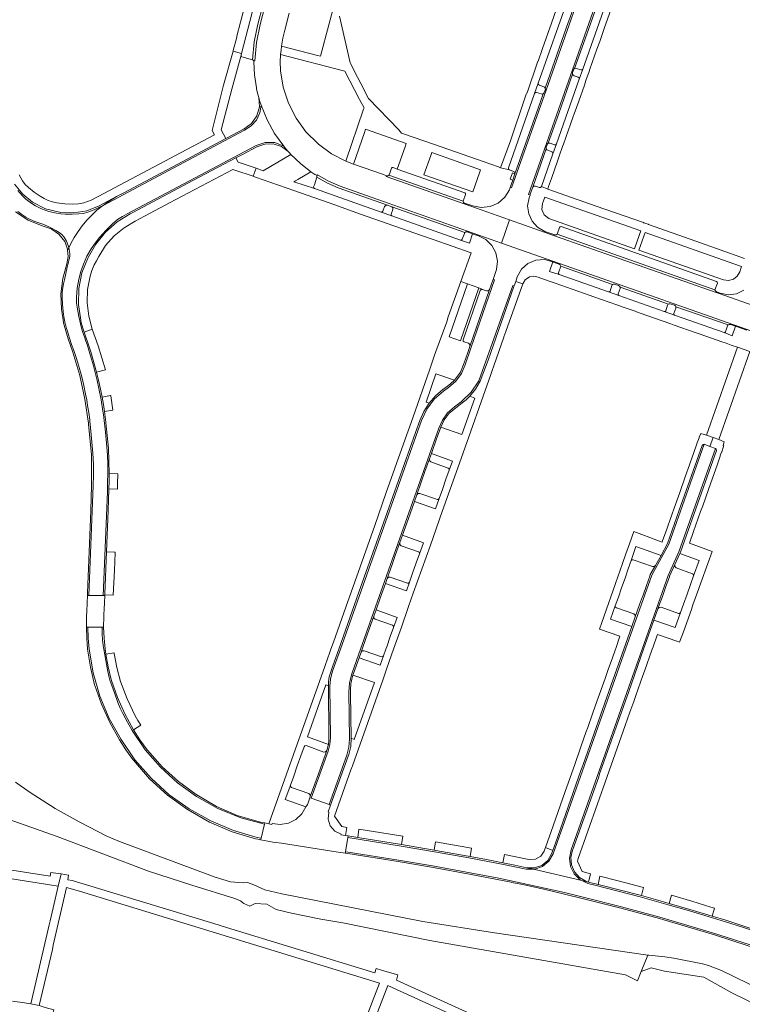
# Model space of a CAD drawing. Header units: metres. Extents: x 166325 to 190320, y 381923 to 404576.
# Tile 139 of 256: x 167392 to 167559, y 387418 to 387645. Entities that reach past the tile are written whole.
import ezdxf

# ---------------------------------------------------------------- set-up
doc = ezdxf.new("R2010")
doc.units = ezdxf.units.M
for name, color, linetype, lineweight in [('B-WE-OG-WATER_BEEK-GV', 8, 'Continuous', 18), ('B-WE-VH-VERHARDING_ASFALT-GV', 8, 'Continuous', 18), ('B-WE-VH-VERHARDING_BETONSTRAATSTEEN-GV', 8, 'Continuous', 18)]:
    doc.layers.add(name, color=color, linetype=linetype, lineweight=lineweight)

msp = doc.modelspace()

# ---------------------------------------------------------------- linework, layer by layer
at = {"layer": 'B-WE-OG-WATER_BEEK-GV', "flags": 128}
for points in [[(167372.375, 387466.923), (167401.09, 387456.739), (167422.189, 387448.759), (167432.18, 387445.494), (167442.084, 387442.453), (167443.441, 387441.869), (167444.16, 387441.288), (167445.588, 387440.707), (167446.777, 387441.252), (167449.497, 387441.17), (167451.63, 387439.927), (167455.197, 387439.046), (167461.947, 387437.642), (167467.052, 387436.799), (167487.106, 387432.779), (167532.247, 387424.821), (167535.08, 387423.471), (167535.921, 387425.592), (167537.415, 387429.362), (167502.06, 387434.514), (167485.508, 387437.148), (167452.981, 387443.499), (167449.058, 387444.465), (167446.537, 387445.593), (167445.003, 387446.118), (167444.006, 387446.064), (167441.096, 387446.253), (167437.593, 387447.384), (167415.493, 387455.583), (167412.54, 387456.86), (167406.186, 387460.129), (167403.437, 387461.691), (167400.688, 387463.252), (167395.726, 387466.379), (167394.658, 387467.087), (167393.599, 387467.808), (167392.549, 387468.543), (167391.509, 387469.291)], [(167581.892, 387412.424), (167554.46, 387425.795), (167551.453, 387426.965), (167550.038, 387427.364), (167543.403, 387428.663), (167541.388, 387428.964), (167537.64, 387429.329), (167537.415, 387429.362), (167535.921, 387425.592), (167538.171, 387426.409), (167541.307, 387425.704), (167550.391, 387424.25), (167556.822, 387420.697), (167560.117, 387419.025), (167563.065, 387417.509)]]:
    msp.add_lwpolyline(points, dxfattribs=at)
at = {"layer": 'B-WE-VH-VERHARDING_ASFALT-GV', "flags": 128}
for points in [[(167468.051, 387721.838), (167447.948, 387644.216), (167447.13, 387640.047), (167446.743, 387635.817), (167446.489, 387635.819), (167446.527, 387635.692), (167446.532, 387635.56), (167446.649, 387632.556), (167447.101, 387629.583), (167447.132, 387629.373), (167447.365, 387628.35), (167447.632, 387627.335), (167447.897, 387626.442), (167448.188, 387625.557), (167449.561, 387622.221), (167451.305, 387619.064), (167453.399, 387616.126), (167453.916, 387615.499), (167454.449, 387614.885), (167454.753, 387614.549), (167455.062, 387614.217), (167457.301, 387612.128), (167459.693, 387610.218), (167460.595, 387609.595), (167460.787, 387609.486), (167460.928, 387609.388), (167461.027, 387609.247), (167461.17, 387609.479), (167463.703, 387608.035), (167466.391, 387606.904), (167477.503, 387602.944), (167495.801, 387596.487), (167503.621, 387593.755), (167505.493, 387599.11), (167495.069, 387602.78), (167477.066, 387609.1), (167477.133, 387609.292), (167476.417, 387609.543), (167469.536, 387611.971), (167467.726, 387612.673), (167464.422, 387614.359), (167461.425, 387616.544), (167461.246, 387616.705), (167458.528, 387619.456), (167456.262, 387622.589), (167454.501, 387626.031), (167453.286, 387629.702), (167452.646, 387633.515), (167452.636, 387633.737), (167452.608, 387635.499), (167452.689, 387637.259), (167452.782, 387638.243), (167452.909, 387639.224), (167453.221, 387641.085), (167453.659, 387642.921), (167454.651, 387646.827)], [(167650.145, 387548.165), (167631.453, 387554.741), (167630.359, 387555.132), (167630.413, 387555.342), (167629.677, 387555.6), (167612.983, 387561.46), (167612.768, 387561.537), (167612.577, 387561.593), (167612.494, 387561.41), (167589.014, 387569.696), (167571.471, 387575.887), (167554.099, 387582.011), (167553.203, 387582.327), (167515.916, 387595.441), (167505.493, 387599.11), (167503.621, 387593.755), (167517.034, 387589.068), (167565.615, 387571.955), (167587.126, 387564.366), (167610.86, 387555.994), (167628.186, 387549.919), (167629.636, 387549.391), (167665.875, 387536.654)]]:
    msp.add_lwpolyline(points, dxfattribs=at)
at = {"layer": 'B-WE-VH-VERHARDING_BETONSTRAATSTEEN-GV', "flags": 128}
for points in [[(167448.57, 387648.618), (167447.448, 387644.303), (167446.611, 387640.223), (167446.218, 387636.077), (167446.378, 387635.974), (167446.489, 387635.819), (167446.743, 387635.817), (167447.13, 387640.047), (167447.948, 387644.216), (167468.051, 387721.838)], [(167526.054, 387663.448), (167513.929, 387629.009), (167506.002, 387606.507), (167505.677, 387606.631), (167505.477, 387606.035), (167504.406, 387604.311), (167502.873, 387602.982), (167501.014, 387602.168), (167498.997, 387601.941), (167497.004, 387602.322), (167495.382, 387602.875), (167495.143, 387602.942), (167495.069, 387602.78), (167505.493, 387599.11), (167515.916, 387595.441), (167515.981, 387595.617), (167515.718, 387595.705), (167513.62, 387596.453), (167511.996, 387597.391), (167510.73, 387598.773), (167509.936, 387600.472), (167509.69, 387602.33), (167510.014, 387604.177), (167510.239, 387604.83), (167509.92, 387604.959), (167520.073, 387633.751), (167526.143, 387651.038)], [(167521.279, 387650.822), (167518.679, 387643.567), (167513.753, 387629.526), (167513.799, 387629.301), (167513.749, 387629.077), (167513.532, 387628.484), (167513.43, 387628.315), (167513.275, 387628.193), (167512.121, 387624.921), (167506.747, 387609.733), (167506.248, 387608.29), (167505.735, 387606.793), (167505.677, 387606.631), (167506.002, 387606.507), (167513.929, 387629.009), (167526.054, 387663.448)], [(167446.426, 387656.235), (167443.452, 387644.726), (167442.611, 387641.493), (167442.552, 387641.289), (167441.744, 387638.19), (167441.725, 387638.071), (167443.663, 387637.546), (167446.57, 387648.743)], [(167465.706, 387651.432), (167461.869, 387636.884), (167461.203, 387637.058), (167452.909, 387639.224), (167452.782, 387638.243), (167452.689, 387637.259), (167467.496, 387633.454), (167470.921, 387626.925), (167471.93, 387625.001), (167471.813, 387624.658), (167467.726, 387612.673), (167469.536, 387611.971), (167472.047, 387619.306), (167472.296, 387620.032), (167481.681, 387616.715), (167481.418, 387615.976), (167479.593, 387610.846), (167495.172, 387605.348), (167495.355, 387605.196), (167495.37, 387604.958), (167494.836, 387603.403), (167494.911, 387603.12), (167495.143, 387602.942), (167495.382, 387602.875), (167497.004, 387602.322), (167498.997, 387601.941), (167501.014, 387602.168), (167502.873, 387602.982), (167504.406, 387604.311), (167505.477, 387606.035), (167505.677, 387606.631), (167505.735, 387606.793), (167506.248, 387608.29), (167505.681, 387608.486), (167506.18, 387609.929), (167506.747, 387609.733), (167506.718, 387610.078), (167506.455, 387610.303), (167505.521, 387610.626), (167503.458, 387611.115), (167502.955, 387611.313), (167499.442, 387612.551), (167488.222, 387616.499), (167480.817, 387619.076), (167480.61, 387619.148), (167479.94, 387619.873), (167472.992, 387627.148), (167471.223, 387630.594), (167470.442, 387632.076), (167468.8, 387635.21), (167468.736, 387635.334), (167466.303, 387646.105)], [(167516.367, 387647.833), (167515.19, 387644.506), (167513.129, 387638.661), (167512.108, 387635.774), (167512.069, 387635.71), (167509.61, 387628.405), (167509.481, 387628.449), (167509.374, 387628.148), (167509.118, 387627.448), (167505.704, 387617.34), (167503.458, 387611.115), (167505.521, 387610.626), (167505.26, 387610.81), (167505.241, 387611.129), (167511.297, 387628.278), (167512.131, 387630.652), (167519.295, 387650.93)], [(167526.143, 387651.038), (167520.073, 387633.751), (167509.92, 387604.959), (167510.239, 387604.83), (167510.304, 387605.005), (167510.901, 387606.648), (167514, 387615.488), (167513.959, 387615.695), (167514, 387615.901), (167514.172, 387616.437), (167514.277, 387616.638), (167514.455, 387616.778), (167516.861, 387623.622), (167520.061, 387632.712), (167520.026, 387632.9), (167520.059, 387633.088), (167520.256, 387633.698), (167520.354, 387633.894), (167520.52, 387634.036), (167523.332, 387641.947), (167526.118, 387649.919)], [(167527.639, 387648.763), (167522.439, 387633.932), (167521.612, 387631.568), (167516.365, 387616.664), (167515.527, 387614.344), (167512.863, 387606.788), (167514.324, 387606.199), (167514.526, 387606.791), (167515.177, 387608.652), (167516.675, 387612.881), (167517.071, 387614.029), (167517.773, 387616.011), (167517.989, 387616.6), (167519.599, 387621.179), (167520.226, 387622.956), (167520.436, 387623.558), (167521.468, 387626.477), (167522.783, 387630.21), (167523.155, 387631.269), (167523.877, 387633.335), (167524.076, 387633.909), (167525.688, 387638.48), (167526.327, 387640.279), (167526.73, 387641.439), (167527.373, 387643.251), (167528.967, 387647.802)], [(167391.303, 387607.318), (167393.155, 387605.043), (167395.425, 387603.185), (167398.412, 387601.666), (167401.666, 387600.868), (167401.848, 387600.832), (167404.932, 387600.702), (167407.974, 387601.225), (167410.838, 387602.376), (167414.825, 387604.496), (167416.348, 387605.306), (167428.938, 387611.971), (167440.035, 387617.872), (167438.926, 387619.921), (167441.385, 387629.244), (167443.542, 387637.106), (167443.663, 387637.546), (167441.725, 387638.071), (167439.492, 387630.197), (167436.862, 387619.713), (167437.388, 387618.72), (167410.585, 387604.502), (167408.968, 387603.687), (167407.267, 387603.064), (167405.998, 387602.79), (167404.702, 387602.724), (167402.85, 387602.837), (167401.008, 387603.062), (167400.009, 387603.274), (167399.04, 387603.595), (167398.074, 387604.034), (167397.157, 387604.569), (167395.794, 387605.522), (167394.495, 387606.561), (167393.744, 387607.305), (167393.112, 387608.152), (167392.364, 387609.472)], [(167391.999, 387605.899), (167393.073, 387604.701), (167393.895, 387603.904), (167394.781, 387603.179), (167396.086, 387602.322), (167397.489, 387601.639), (167399.203, 387601.042), (167400.973, 387600.637), (167401.968, 387600.501), (167402.971, 387600.435), (167404.546, 387600.422), (167406.12, 387600.479), (167407.169, 387600.609), (167408.192, 387600.872), (167409.652, 387601.422), (167411.058, 387602.097), (167411.704, 387602.44), (167412.903, 387603.297), (167414.825, 387604.496), (167410.838, 387602.376), (167407.974, 387601.225), (167404.932, 387600.702), (167401.848, 387600.832), (167401.666, 387600.868), (167398.412, 387601.666), (167395.425, 387603.185), (167393.155, 387605.043), (167391.303, 387607.318)], [(167559.717, 387590.166), (167548.474, 387594.189), (167537.576, 387598.065), (167537.478, 387598.087), (167536.99, 387598.25), (167536.535, 387598.419), (167536.425, 387598.471), (167525.485, 387602.272), (167514.324, 387606.199), (167512.863, 387606.788), (167512.675, 387606.571), (167512.389, 387606.544), (167511.472, 387606.894), (167511.133, 387606.895), (167510.901, 387606.648), (167510.304, 387605.005), (167510.239, 387604.83), (167510.014, 387604.177), (167509.69, 387602.33), (167509.936, 387600.472), (167510.73, 387598.773), (167511.996, 387597.391), (167513.62, 387596.453), (167515.718, 387595.705), (167515.981, 387595.617), (167516.264, 387595.621), (167516.493, 387595.787), (167517.068, 387597.34), (167517.225, 387597.522), (167517.464, 387597.536), (167553.285, 387584.896), (167553.461, 387584.742), (167553.475, 387584.509), (167552.928, 387582.972), (167553.022, 387582.689), (167553.254, 387582.503), (167553.472, 387582.428), (167554.156, 387582.174), (167556.004, 387581.806), (167557.872, 387582.052), (167559.562, 387582.886)], [(167392.013, 387601.002), (167392.942, 387600.337), (167393.894, 387599.707), (167394.397, 387599.412), (167394.919, 387599.153), (167395.446, 387598.931), (167395.985, 387598.738), (167396.894, 387598.421), (167397.794, 387598.077), (167398.886, 387597.615), (167399.959, 387597.112), (167400.777, 387596.685), (167401.573, 387596.219), (167402.214, 387595.723), (167402.739, 387595.106), (167403.266, 387594.19), (167403.641, 387593.202), (167403.781, 387592.627), (167404.259, 387593.627), (167405.057, 387595.058), (167405.944, 387596.435), (167406.915, 387597.755), (167407.968, 387599.01), (167409.098, 387600.196), (167410.3, 387601.309), (167411.57, 387602.344), (167411.704, 387602.44), (167411.058, 387602.097), (167409.652, 387601.422), (167408.192, 387600.872), (167407.169, 387600.609), (167406.12, 387600.479), (167404.546, 387600.422), (167402.971, 387600.435), (167401.968, 387600.501), (167400.973, 387600.637), (167399.203, 387601.042), (167397.489, 387601.639), (167396.086, 387602.322), (167394.781, 387603.179), (167393.895, 387603.904), (167393.073, 387604.701), (167391.999, 387605.899)], [(167391.462, 387600.981), (167394.401, 387599.043), (167397.672, 387597.74), (167399.719, 387597.04), (167401.49, 387595.799), (167402.846, 387594.114), (167402.927, 387593.953), (167403.514, 387592.345), (167403.532, 387592.105), (167403.781, 387592.627), (167403.641, 387593.202), (167403.266, 387594.19), (167402.739, 387595.106), (167402.214, 387595.723), (167401.573, 387596.219), (167400.777, 387596.685), (167399.959, 387597.112), (167398.886, 387597.615), (167397.794, 387598.077), (167396.894, 387598.421), (167395.985, 387598.738), (167395.446, 387598.931), (167394.919, 387599.153), (167394.397, 387599.412), (167393.894, 387599.707), (167392.942, 387600.337), (167392.013, 387601.002)], [(167560.302, 387573.632), (167557.671, 387574.554), (167556.889, 387572.341), (167555.019, 387573.081), (167543.618, 387577.088), (167541.181, 387577.938), (167530.731, 387581.618), (167528.35, 387582.456), (167516.972, 387586.468), (167514.761, 387587.175), (167515.519, 387589.381), (167513.586, 387589.936), (167511.579, 387589.817), (167509.725, 387589.038), (167508.235, 387587.688), (167507.278, 387585.92), (167506.927, 387584.879), (167508.549, 387584.332), (167509.149, 387585.296), (167510.095, 387585.925), (167511.115, 387586.111), (167512.13, 387585.895), (167514.464, 387585.048), (167516.05, 387584.491), (167523.876, 387581.739), (167524.978, 387581.352), (167530.249, 387579.497), (167530.953, 387579.241), (167531.261, 387579.133), (167532.221, 387578.795), (167534.481, 387578), (167534.837, 387577.874), (167535.4, 387577.678), (167542.735, 387575.098), (167543.497, 387574.827), (167548.34, 387573.121), (167549.535, 387572.707), (167554.478, 387570.966), (167555.471, 387570.615), (167556.672, 387570.203), (167558.132, 387569.702), (167560.942, 387568.71)], [(167565.615, 387571.955), (167517.034, 387589.068), (167516.971, 387588.89), (167517.231, 387588.72), (167517.327, 387588.425), (167529.303, 387584.198), (167529.524, 387584.289), (167529.763, 387584.272), (167530.696, 387583.942), (167530.905, 387583.809), (167531.031, 387583.596), (167542.166, 387579.658), (167542.382, 387579.749), (167542.616, 387579.738), (167543.579, 387579.401), (167543.787, 387579.27), (167543.904, 387579.054), (167555.964, 387574.844), (167556.209, 387574.984), (167556.491, 387574.968), (167557.671, 387574.554), (167560.302, 387573.632)], [(167559.562, 387582.886), (167557.872, 387582.052), (167556.004, 387581.806), (167554.156, 387582.174), (167554.099, 387582.011), (167571.471, 387575.887)], [(167329.996, 387456.504), (167397.95, 387445.843), (167401.369, 387445.307), (167402.021, 387448.115), (167401.368, 387448.213), (167399.654, 387448.469), (167399.532, 387447.577), (167330.466, 387458.398)], [(167559.295, 387435.826), (167555.329, 387437.073), (167551.36, 387438.31), (167547.06, 387439.564), (167542.159, 387441.018), (167538.908, 387441.935), (167535.652, 387442.833), (167525.163, 387445.506), (167523.556, 387445.914), (167522.173, 387446.59), (167511.015, 387449.192), (167509.386, 387449.22), (167504.094, 387450.267), (167496.155, 387451.813), (167488.188, 387453.21), (167480.529, 387454.545), (167470.559, 387456.141), (167468.21, 387456.524), (167467.687, 387453.237), (167468.287, 387453.144), (167479.866, 387451.299), (167487.725, 387449.947), (167503.024, 387447.118), (167518.231, 387443.827), (167522.477, 387442.777), (167531.361, 387440.523), (167540.209, 387438.128), (167552.371, 387434.541), (167564.437, 387430.64)], [(167564.437, 387430.64), (167552.371, 387434.541), (167540.209, 387438.128), (167531.361, 387440.523), (167522.477, 387442.777), (167518.231, 387443.827), (167503.024, 387447.118), (167487.725, 387449.947), (167479.866, 387451.299), (167468.287, 387453.144), (167467.687, 387453.237), (167467.633, 387452.899), (167468.218, 387452.808), (167479.802, 387450.96), (167487.486, 387449.652), (167496.687, 387447.982), (167505.87, 387446.216), (167506.037, 387446.172), (167508.146, 387445.751), (167509.31, 387445.501), (167513.756, 387444.535), (167518.18, 387443.477), (167522.277, 387442.475), (167531.21, 387440.201), (167540.11, 387437.802), (167541.138, 387437.503), (167552.786, 387434.054), (167564.346, 387430.319)], [(167543.88, 387394.247), (167479.423, 387423.573), (167479.764, 387424.789), (167476.172, 387425.839), (167474.728, 387426.261), (167474.423, 387425.268), (167439.227, 387436.035), (167438.255, 387436.332), (167404.607, 387446.626), (167403.564, 387446.759), (167403.722, 387447.861), (167402.021, 387448.115), (167401.369, 387445.307), (167399.506, 387437.278), (167399.292, 387436.358), (167395.059, 387418.113), (167396.968, 387417.729), (167400.003, 387430.698), (167400.218, 387431.7), (167403.299, 387445.003), (167406.236, 387444.112), (167472.303, 387423.887), (167475.54, 387422.897), (167470.609, 387410.093)], [(167467.238, 387395.955), (167477.4, 387422.356), (167480.278, 387421.046), (167543.075, 387392.465)], [(167391.315, 387403.575), (167393.671, 387403.192), (167395.933, 387402.509), (167396.634, 387404.697), (167397.999, 387409.015), (167400.329, 387416.708), (167398.381, 387417.297), (167396.968, 387417.729), (167395.059, 387418.113), (167393.606, 387418.336), (167390.827, 387418.769)]]:
    msp.add_lwpolyline(points, dxfattribs=at)
for points in [[(167521.279, 387650.822), (167521.05, 387650.758), (167520.817, 387650.804), (167519.765, 387651.166), (167519.486, 387651.136), (167519.295, 387650.93), (167512.131, 387630.652), (167512.17, 387630.364), (167512.393, 387630.176), (167513.419, 387629.826), (167513.618, 387629.712), (167513.753, 387629.526), (167518.679, 387643.567)], [(167522.439, 387633.932), (167527.639, 387648.763), (167527.623, 387649.059), (167527.412, 387649.267), (167526.444, 387649.604), (167526.249, 387649.728), (167526.118, 387649.919), (167523.332, 387641.947), (167520.52, 387634.036), (167520.749, 387634.105), (167520.985, 387634.072), (167521.945, 387633.705), (167522.235, 387633.724)], [(167443.542, 387637.106), (167443.58, 387636.851), (167443.765, 387636.711), (167446.218, 387636.077), (167446.611, 387640.223), (167447.448, 387644.303), (167448.57, 387648.618), (167448.412, 387648.583), (167448.251, 387648.599), (167446.917, 387648.932), (167446.704, 387648.91), (167446.57, 387648.743), (167443.663, 387637.546)], [(167521.612, 387631.568), (167521.594, 387631.865), (167521.374, 387632.064), (167520.422, 387632.383), (167520.202, 387632.504), (167520.061, 387632.712), (167516.861, 387623.622), (167514.455, 387616.778), (167514.672, 387616.832), (167514.893, 387616.792), (167515.874, 387616.441), (167516.165, 387616.452), (167516.365, 387616.664)], [(167414.825, 387604.496), (167412.903, 387603.297), (167411.704, 387602.44), (167444.383, 387619.784), (167445.895, 387620.78), (167447.086, 387622.143), (167447.869, 387623.775), (167448.188, 387625.557), (167447.897, 387626.442), (167447.632, 387627.335), (167447.787, 387625.189), (167447.216, 387623.114), (167445.985, 387621.349), (167444.236, 387620.096), (167441.649, 387618.73), (167440.035, 387617.872), (167428.938, 387611.971), (167416.348, 387605.306)], [(167513.275, 387628.193), (167513.037, 387628.131), (167512.796, 387628.179), (167511.767, 387628.528), (167511.485, 387628.491), (167511.297, 387628.278), (167505.241, 387611.129), (167505.26, 387610.81), (167505.521, 387610.626), (167506.455, 387610.303), (167506.718, 387610.078), (167506.747, 387609.733), (167512.121, 387624.921)], [(167408.432, 387512.362), (167411.759, 387512.371), (167412.691, 387536.358), (167412.756, 387538.483), (167412.793, 387540.608), (167412.778, 387542.691), (167412.728, 387544.774), (167412.678, 387545.761), (167412.593, 387546.745), (167412.233, 387550.121), (167411.859, 387553.495), (167411.772, 387554.211), (167411.671, 387554.925), (167411.246, 387557.547), (167410.762, 387560.158), (167410.367, 387562.008), (167409.914, 387563.845), (167409.492, 387565.407), (167409.052, 387566.963), (167408.659, 387568.284), (167408.247, 387569.6), (167408.003, 387570.34), (167407.746, 387571.076), (167407.387, 387572.102), (167407.039, 387573.131), (167406.736, 387574.118), (167406.475, 387575.117), (167406.099, 387576.787), (167405.767, 387578.466), (167405.593, 387579.856), (167405.58, 387581.257), (167405.764, 387583.353), (167406.107, 387585.428), (167406.557, 387587.196), (167407.169, 387588.915), (167407.993, 387590.706), (167408.969, 387592.419), (167409.881, 387593.76), (167410.887, 387595.032), (167412.387, 387596.704), (167413.972, 387598.295), (167414.503, 387598.758), (167415.071, 387599.174), (167416.164, 387599.866), (167417.289, 387600.505), (167447.013, 387616.307), (167449.12, 387616.996), (167451.335, 387616.933), (167453.399, 387616.126), (167451.305, 387619.064), (167449.561, 387622.221), (167448.188, 387625.557), (167447.869, 387623.775), (167447.086, 387622.143), (167445.895, 387620.78), (167444.383, 387619.784), (167411.704, 387602.44), (167411.57, 387602.344), (167410.3, 387601.309), (167409.098, 387600.196), (167407.968, 387599.01), (167406.915, 387597.755), (167405.944, 387596.435), (167405.057, 387595.058), (167404.259, 387593.627), (167403.781, 387592.627), (167403.87, 387592.265), (167404.017, 387591.311), (167404.029, 387590.802), (167403.957, 387590.298), (167403.84, 387589.806), (167403.715, 387589.316), (167403.575, 387588.768), (167403.442, 387588.218), (167403.105, 387586.743), (167402.782, 387585.264), (167402.598, 387584.37), (167402.429, 387583.473), (167402.283, 387582.361), (167402.243, 387581.241), (167402.318, 387579.575), (167402.499, 387577.918), (167402.68, 387576.727), (167402.886, 387575.54), (167402.982, 387575.089), (167403.102, 387574.643), (167403.29, 387574.02), (167403.481, 387573.398), (167403.733, 387572.593), (167403.988, 387571.789), (167404.454, 387570.362), (167404.935, 387568.941), (167405.411, 387567.536), (167405.871, 387566.125), (167406.366, 387564.488), (167406.808, 387562.836), (167407.272, 387560.872), (167407.682, 387558.896), (167407.923, 387557.591), (167408.14, 387556.282), (167408.39, 387554.616), (167408.616, 387552.947), (167408.675, 387552.459), (167408.725, 387551.97), (167409.04, 387548.618), (167409.346, 387545.265), (167409.438, 387543.957), (167409.479, 387542.647), (167409.483, 387540.158), (167409.436, 387537.67)], [(167412.49, 387522.475), (167412.853, 387532.03), (167413.067, 387537.05), (167413.111, 387538.819), (167413.137, 387540.589), (167412.963, 387546.426), (167412.379, 387552.236), (167412.35, 387552.404), (167412.187, 387553.617), (167412.02, 387554.829), (167411.779, 387556.515), (167411.528, 387558.2), (167410.918, 387561.092), (167410.224, 387563.964), (167408.909, 387568.613), (167408.601, 387569.531), (167407.373, 387573.194), (167407.125, 387573.892), (167406.841, 387574.841), (167406.577, 387575.796), (167406.544, 387575.953), (167406.011, 387579.584), (167406.111, 387583.253), (167406.841, 387586.85), (167408.18, 387590.267), (167408.26, 387590.426), (167410.009, 387593.522), (167412.255, 387596.279), (167414.934, 387598.617), (167417.969, 387600.469), (167418.744, 387600.895), (167431.3, 387607.558), (167442.377, 387613.426), (167444.055, 387614.309), (167447.162, 387615.988), (167449.023, 387616.607), (167450.985, 387616.621), (167452.854, 387616.028), (167454.449, 387614.885), (167453.916, 387615.499), (167453.399, 387616.126), (167451.335, 387616.933), (167449.12, 387616.996), (167447.013, 387616.307), (167417.289, 387600.505), (167416.164, 387599.866), (167415.071, 387599.174), (167414.503, 387598.758), (167413.972, 387598.295), (167412.387, 387596.704), (167410.887, 387595.032), (167409.881, 387593.76), (167408.969, 387592.419), (167407.993, 387590.706), (167407.169, 387588.915), (167406.557, 387587.196), (167406.107, 387585.428), (167405.764, 387583.353), (167405.58, 387581.257), (167405.593, 387579.856), (167405.767, 387578.466), (167406.099, 387576.787), (167406.475, 387575.117), (167406.736, 387574.118), (167407.039, 387573.131), (167407.387, 387572.102), (167407.746, 387571.076), (167408.003, 387570.34), (167408.247, 387569.6), (167408.659, 387568.284), (167409.052, 387566.963), (167409.492, 387565.407), (167409.914, 387563.845), (167410.367, 387562.008), (167410.762, 387560.158), (167411.246, 387557.547), (167411.671, 387554.925), (167411.772, 387554.211), (167411.859, 387553.495), (167412.233, 387550.121), (167412.593, 387546.745), (167412.678, 387545.761), (167412.728, 387544.774), (167412.778, 387542.691), (167412.793, 387540.608), (167412.756, 387538.483), (167412.691, 387536.358), (167411.759, 387512.371), (167412.094, 387512.372), (167412.101, 387512.551), (167412.112, 387512.775)], [(167515.527, 387614.344), (167515.511, 387614.628), (167515.299, 387614.817), (167514.337, 387615.176), (167514.134, 387615.295), (167514, 387615.488), (167510.901, 387606.648), (167511.133, 387606.895), (167511.472, 387606.894), (167512.389, 387606.544), (167512.675, 387606.571), (167512.863, 387606.788)], [(167409.213, 387573.842), (167408.392, 387576.836), (167408.033, 387579.92), (167408.143, 387583.023), (167408.72, 387586.074), (167409.145, 387587.399), (167409.662, 387588.691), (167410.159, 387589.684), (167410.712, 387590.647), (167412.295, 387593.162), (167414.255, 387595.396), (167416.542, 387597.294), (167419.099, 387598.808), (167421.393, 387600.04), (167427.07, 387603.048), (167441.616, 387610.756), (167442.137, 387610.583), (167446.357, 387609.184), (167447.005, 387611.033), (167442.881, 387612.388), (167442.377, 387613.426), (167431.3, 387607.558), (167418.744, 387600.895), (167417.969, 387600.469), (167414.934, 387598.617), (167412.255, 387596.279), (167410.009, 387593.522), (167408.26, 387590.426), (167408.18, 387590.267), (167406.841, 387586.85), (167406.111, 387583.253), (167406.011, 387579.584), (167406.544, 387575.953), (167406.577, 387575.796), (167406.841, 387574.841), (167407.125, 387573.892), (167407.373, 387573.194)], [(167478.383, 387600.021), (167475.884, 387600.909), (167460.491, 387606.335), (167455.76, 387607.905), (167456.143, 387608.13), (167456.676, 387608.444), (167459.693, 387610.218), (167457.301, 387612.128), (167455.062, 387614.217), (167448.627, 387610.459), (167447.005, 387611.033), (167446.357, 387609.184), (167446.862, 387608.999), (167455.769, 387605.859), (167465.182, 387602.544), (167470.888, 387600.527), (167482.119, 387596.576), (167484.998, 387595.572), (167487.886, 387594.55), (167496.628, 387591.47), (167494.267, 387584.866), (167495.823, 387584.31), (167498.43, 387583.39), (167499.235, 387583.042), (167500.2, 387582.732), (167500.624, 387582.747), (167500.921, 387583.051), (167501.662, 387585.201), (167501.726, 387585.371), (167502.479, 387587.618), (167502.729, 387589.549), (167502.379, 387591.464), (167501.462, 387593.182), (167500.065, 387594.538), (167498.322, 387595.405), (167497.133, 387595.816), (167496.979, 387595.864), (167496.263, 387593.719), (167494.232, 387594.43)], [(167498.841, 387610.683), (167498.592, 387609.975), (167497.042, 387605.564), (167485.752, 387609.537), (167487.322, 387613.967), (167487.563, 387614.648)], [(167477.681, 387609.431), (167494.836, 387603.403), (167495.37, 387604.958), (167495.355, 387605.196), (167495.172, 387605.348), (167479.593, 387610.846), (167478.646, 387611.188), (167478.412, 387611.177), (167478.255, 387611.002), (167477.785, 387609.628), (167477.744, 387609.524)], [(167465.997, 387606.504), (167463.469, 387607.595), (167461.063, 387608.934), (167460.465, 387607.186), (167460.3, 387606.704), (167460.322, 387606.482), (167460.491, 387606.335), (167475.884, 387600.909), (167476.114, 387600.933), (167476.267, 387601.106), (167476.651, 387602.169), (167476.926, 387602.442), (167477.313, 387602.462)], [(167461.063, 387608.934), (167463.469, 387607.595), (167465.997, 387606.504), (167477.313, 387602.462), (167478.315, 387602.118), (167495.207, 387596.158), (167495.452, 387596.316), (167495.744, 387596.314), (167495.801, 387596.487), (167477.503, 387602.944), (167466.391, 387606.904), (167463.703, 387608.035), (167461.17, 387609.479), (167461.027, 387609.247), (167461.071, 387609.093)], [(167495.069, 387602.78), (167495.143, 387602.942), (167494.911, 387603.12), (167494.836, 387603.403), (167477.681, 387609.431), (167477.429, 387609.275), (167477.133, 387609.292), (167477.066, 387609.1)], [(167534.361, 387592.419), (167514.583, 387599.422), (167513.484, 387600.245), (167512.948, 387601.509), (167513.122, 387602.871), (167513.349, 387603.506), (167513.652, 387604.351), (167535.819, 387596.546), (167535.525, 387595.714)], [(167495.207, 387596.158), (167478.315, 387602.118), (167478.569, 387601.847), (167478.576, 387601.475), (167478.188, 387600.416), (167478.213, 387600.183), (167478.383, 387600.021), (167494.232, 387594.43), (167494.463, 387594.45), (167494.618, 387594.623), (167495.108, 387595.982), (167495.149, 387596.075)], [(167516.493, 387595.787), (167552.928, 387582.972), (167553.475, 387584.509), (167553.461, 387584.742), (167553.285, 387584.896), (167517.464, 387597.536), (167517.225, 387597.522), (167517.068, 387597.34)], [(167506.927, 387584.879), (167507.278, 387585.92), (167508.235, 387587.688), (167509.725, 387589.038), (167511.579, 387589.817), (167513.586, 387589.936), (167515.519, 387589.381), (167515.614, 387589.345), (167516.971, 387588.89), (167517.034, 387589.068), (167503.621, 387593.755), (167495.801, 387596.487), (167495.744, 387596.314), (167496.979, 387595.864), (167497.133, 387595.816), (167498.322, 387595.405), (167500.065, 387594.538), (167501.462, 387593.182), (167502.379, 387591.464), (167502.729, 387589.549), (167502.479, 387587.618), (167501.726, 387585.371), (167502.043, 387585.261), (167496.69, 387569.752), (167495.302, 387565.671), (167494.429, 387563.642), (167493.119, 387561.864), (167491.442, 387560.427), (167490.303, 387559.597), (167488.151, 387557.695), (167486.418, 387555.405), (167485.171, 387552.818), (167466.48, 387500), (167465.075, 387496.03), (167464.573, 387494.661), (167464.183, 387493.093), (167464.057, 387491.483), (167464.176, 387479.545), (167464.059, 387477.986), (167463.642, 387476.479), (167459.759, 387465.576), (167463.889, 387464.115), (167467.955, 387475.545), (167468.454, 387477.346), (167468.568, 387479.212), (167468.45, 387490.184), (167468.544, 387492.144), (167469.045, 387494.042), (167469.19, 387494.531), (167471.125, 387500), (167489.174, 387551.016), (167490.004, 387552.902), (167491.225, 387554.561), (167492.779, 387555.915), (167494.368, 387557.13), (167496.686, 387559.299), (167498.429, 387561.952), (167506.252, 387583.968), (167506.579, 387583.848)], [(167515.916, 387595.441), (167553.203, 387582.327), (167554.099, 387582.011), (167554.156, 387582.174), (167553.472, 387582.428), (167553.254, 387582.503), (167553.022, 387582.689), (167552.928, 387582.972), (167516.493, 387595.787), (167516.264, 387595.621), (167515.981, 387595.617)], [(167536.543, 387595.356), (167536.837, 387596.186), (167558.575, 387588.526), (167559.08, 387588.348), (167558.651, 387587.136), (167558.081, 387586.116), (167557.163, 387585.395), (167556.037, 387585.083), (167554.878, 387585.23), (167535.385, 387592.09)], [(167408.432, 387512.362), (167409.436, 387537.67), (167409.483, 387540.158), (167409.479, 387542.647), (167409.438, 387543.957), (167409.346, 387545.265), (167409.04, 387548.618), (167408.725, 387551.97), (167408.675, 387552.459), (167408.616, 387552.947), (167408.39, 387554.616), (167408.14, 387556.282), (167407.923, 387557.591), (167407.682, 387558.896), (167407.272, 387560.872), (167406.808, 387562.836), (167406.366, 387564.488), (167405.871, 387566.125), (167405.411, 387567.536), (167404.935, 387568.941), (167404.454, 387570.362), (167403.988, 387571.789), (167403.733, 387572.593), (167403.481, 387573.398), (167403.29, 387574.02), (167403.102, 387574.643), (167402.982, 387575.089), (167402.886, 387575.54), (167402.68, 387576.727), (167402.499, 387577.918), (167402.318, 387579.575), (167402.243, 387581.241), (167402.283, 387582.361), (167402.429, 387583.473), (167402.598, 387584.37), (167402.782, 387585.264), (167403.105, 387586.743), (167403.442, 387588.218), (167403.575, 387588.768), (167403.715, 387589.316), (167403.84, 387589.806), (167403.957, 387590.298), (167404.029, 387590.802), (167404.017, 387591.311), (167403.87, 387592.265), (167403.781, 387592.627), (167403.532, 387592.105), (167403.643, 387590.637), (167403.306, 387588.959), (167402.405, 387585.531), (167401.993, 387582.01), (167402.078, 387578.467), (167402.658, 387574.97), (167402.702, 387574.815), (167403.663, 387571.675), (167404.743, 387568.575), (167406.315, 387563.183), (167407.516, 387557.698), (167408.343, 387552.143), (167408.378, 387551.977), (167409.022, 387544.888), (167409.073, 387537.769), (167408.869, 387532.009), (167408.111, 387512.971), (167408.088, 387512.361)], [(167516.972, 387586.468), (167528.35, 387582.456), (167528.573, 387582.48), (167528.712, 387582.657), (167529.116, 387583.956), (167529.192, 387584.091), (167529.303, 387584.198), (167517.327, 387588.425), (167516.798, 387586.863), (167516.797, 387586.627)], [(167454.946, 387468.594), (167455.698, 387470.674), (167456.53, 387473.035), (167457.368, 387475.407), (167458.105, 387477.488), (167458.297, 387477.7), (167458.58, 387477.74), (167462.622, 387476.255), (167463.041, 387476.281), (167463.322, 387476.593), (167463.515, 387477.157), (167463.615, 387477.569), (167463.696, 387477.985), (167458.858, 387479.73), (167463.121, 387491.732), (167463.705, 387491.507), (167463.699, 387491.907), (167463.709, 387492.307), (167463.726, 387492.457), (167463.919, 387493.628), (167464.249, 387494.768), (167464.728, 387496.136), (167466.098, 387500), (167470.768, 387513.174), (167477.274, 387531.586), (167483.796, 387550.01), (167484.788, 387552.821), (167485.714, 387554.872), (167486.932, 387556.764), (167486.235, 387556.988), (167488.514, 387563.543), (167492.811, 387562.077), (167494.172, 387563.944), (167495.067, 387566.074), (167495.82, 387568.274), (167496.381, 387569.889), (167496.348, 387570.318), (167496.036, 387570.615), (167495.062, 387570.937), (167494.844, 387571.131), (167494.831, 387571.422), (167498.753, 387582.797), (167498.943, 387583.02), (167499.235, 387583.042), (167498.43, 387583.39), (167494.211, 387571.184), (167491.604, 387572.104), (167495.823, 387584.31), (167494.267, 387584.866), (167491.347, 387576.697), (167491.009, 387575.573), (167488.536, 387568.716), (167488.224, 387567.851), (167487.102, 387564.625), (167483.2, 387553.399), (167481.031, 387547.391), (167477.065, 387536.201), (167474.421, 387528.526), (167471.006, 387519.031), (167467.716, 387509.729), (167464.866, 387501.645), (167464.302, 387500), (167463.272, 387497.092), (167463.2, 387496.957), (167462.88, 387496.033), (167450.446, 387460.98), (167449.989, 387459.693), (167450.688, 387459.56), (167450.73, 387459.73), (167452.608, 387459.522), (167454.469, 387459.852), (167456.162, 387460.692), (167457.55, 387461.974), (167458.521, 387463.595), (167453.73, 387465.298), (167454.553, 387467.529)], [(167459.759, 387465.576), (167463.642, 387476.479), (167464.059, 387477.986), (167464.176, 387479.545), (167464.057, 387491.483), (167464.183, 387493.093), (167464.573, 387494.661), (167465.075, 387496.03), (167466.48, 387500), (167485.171, 387552.818), (167486.418, 387555.405), (167488.151, 387557.695), (167490.303, 387559.597), (167491.442, 387560.427), (167493.119, 387561.864), (167494.429, 387563.642), (167495.302, 387565.671), (167496.69, 387569.752), (167502.043, 387585.261), (167501.726, 387585.371), (167501.662, 387585.201), (167500.921, 387583.051), (167496.381, 387569.889), (167495.82, 387568.274), (167495.067, 387566.074), (167494.172, 387563.944), (167492.811, 387562.077), (167491.894, 387561.251), (167490.918, 387560.496), (167490.133, 387559.908), (167488.416, 387558.454), (167486.932, 387556.764), (167485.714, 387554.872), (167484.788, 387552.821), (167483.796, 387550.01), (167477.274, 387531.586), (167470.768, 387513.174), (167466.098, 387500), (167464.728, 387496.136), (167464.249, 387494.768), (167463.919, 387493.628), (167463.726, 387492.457), (167463.709, 387492.307), (167463.699, 387491.907), (167463.705, 387491.507), (167463.818, 387479.682), (167463.797, 387478.831), (167463.696, 387477.985), (167463.615, 387477.569), (167463.515, 387477.157), (167463.322, 387476.593), (167462.267, 387473.62), (167461.422, 387471.256), (167460.578, 387468.881), (167459.538, 387465.956), (167459.44, 387465.689)], [(167474.702, 387509.057), (167479.577, 387507.328), (167478.725, 387505.009), (167478, 387502.926), (167477.175, 387500.554), (167476.982, 387500), (167476.457, 387498.491), (167475.683, 387496.269), (167470.792, 387497.994), (167469.517, 387494.391), (167469.384, 387494.03), (167474.313, 387492.29), (167469.669, 387479.175), (167468.926, 387479.44), (167468.849, 387477.533), (167468.39, 387475.68), (167468.257, 387475.328), (167464.216, 387463.999), (167463.667, 387462.46), (167463.839, 387462.401), (167463.625, 387460.79), (167464.092, 387459.234), (167465.157, 387458.007), (167466.632, 387457.325), (167466.603, 387457.15), (167467.658, 387456.972), (167468.001, 387458.846), (167466.778, 387459.036), (167465.102, 387461.429), (167468.899, 387472.141), (167469.233, 387473.084), (167475.848, 387491.748), (167476.162, 387492.638), (167477.211, 387495.631), (167478.751, 387500), (167480.544, 387505.085), (167482.131, 387509.632), (167482.228, 387509.881), (167483.297, 387512.892), (167487.246, 387524.025), (167489.988, 387531.769), (167493.936, 387542.919), (167496.104, 387549.028), (167499.413, 387558.443), (167501.172, 387563.416), (167501.476, 387564.298), (167501.887, 387565.439), (167504.206, 387572.055), (167504.224, 387572.107), (167504.654, 387573.338), (167508.549, 387584.332), (167506.927, 387584.879), (167506.579, 387583.848), (167506.525, 387583.691), (167500.543, 387566.715), (167498.757, 387561.831), (167497.694, 387560.006), (167496.35, 387558.376), (167497.49, 387557.963), (167494.529, 387549.543), (167489.633, 387551.234), (167488.685, 387548.545), (167487.478, 387545.135), (167492.382, 387543.431), (167491.588, 387541.328), (167490.845, 387539.238), (167490.004, 387536.87), (167489.253, 387534.755), (167488.411, 387532.384), (167483.55, 387534.11), (167482.166, 387530.162), (167480.803, 387526.3), (167485.694, 387524.583), (167484.735, 387522.02), (167483.991, 387519.922), (167483.144, 387517.535), (167482.42, 387515.493), (167481.745, 387513.431), (167476.852, 387515.159), (167475.747, 387512)], [(167474.702, 387509.057), (167475.747, 387512), (167476.852, 387515.159), (167477.265, 387516.318), (167478.312, 387519.279), (167479.15, 387521.65), (167480.191, 387524.596), (167480.803, 387526.3), (167482.166, 387530.162), (167483.55, 387534.11), (167484.098, 387535.63), (167485.147, 387538.591), (167485.994, 387540.981), (167487.041, 387543.936), (167487.478, 387545.135), (167488.685, 387548.545), (167489.633, 387551.234), (167490.437, 387552.944), (167491.583, 387554.446), (167493.019, 387555.673), (167494.616, 387556.876), (167495.516, 387557.588), (167496.35, 387558.376), (167497.694, 387560.006), (167498.757, 387561.831), (167500.543, 387566.715), (167506.525, 387583.691), (167506.579, 387583.848), (167506.252, 387583.968), (167498.429, 387561.952), (167496.686, 387559.299), (167494.368, 387557.13), (167492.779, 387555.915), (167491.225, 387554.561), (167490.004, 387552.902), (167489.174, 387551.016), (167471.125, 387500), (167469.19, 387494.531), (167469.045, 387494.042), (167468.544, 387492.144), (167468.45, 387490.184), (167468.568, 387479.212), (167468.454, 387477.346), (167467.955, 387475.545), (167463.889, 387464.115), (167464.216, 387463.999), (167468.257, 387475.328), (167468.39, 387475.68), (167468.849, 387477.533), (167468.926, 387479.44), (167468.801, 387489.784), (167468.796, 387490.818), (167468.88, 387491.848), (167468.891, 387492.025), (167469.08, 387493.042), (167469.384, 387494.03), (167469.517, 387494.391), (167470.792, 387497.994), (167471.247, 387499.314), (167471.491, 387500), (167472.295, 387502.265), (167473.141, 387504.649), (167474.194, 387507.615)], [(167542.166, 387579.658), (167531.031, 387583.596), (167531.055, 387583.443), (167531.034, 387583.29), (167530.563, 387582), (167530.569, 387581.775), (167530.731, 387581.618), (167541.181, 387577.938), (167541.412, 387577.955), (167541.567, 387578.127), (167541.985, 387579.43), (167542.06, 387579.557)], [(167500.921, 387583.051), (167500.624, 387582.747), (167500.2, 387582.732), (167499.235, 387583.042), (167498.943, 387583.02), (167498.753, 387582.797), (167494.831, 387571.422), (167494.844, 387571.131), (167495.062, 387570.937), (167496.036, 387570.615), (167496.348, 387570.318), (167496.381, 387569.889)], [(167543.618, 387577.088), (167555.019, 387573.081), (167555.236, 387573.101), (167555.367, 387573.276), (167555.851, 387574.657), (167555.897, 387574.757), (167555.964, 387574.844), (167543.904, 387579.054), (167543.916, 387578.903), (167543.88, 387578.756), (167543.428, 387577.479), (167543.443, 387577.245)], [(167410.224, 387563.964), (167412.233, 387564.484), (167411.414, 387567.246), (167410.537, 387569.99), (167409.887, 387571.92), (167409.213, 387573.842), (167407.373, 387573.194), (167408.601, 387569.531), (167408.909, 387568.613)], [(167558.132, 387569.702), (167550.96, 387549.373), (167552.504, 387548.829), (167553.785, 387548.378), (167560.942, 387568.71)], [(167413.958, 387555.139), (167413.506, 387558.454), (167413.445, 387558.549), (167411.528, 387558.2), (167411.779, 387556.515), (167412.02, 387554.829)], [(167533.586, 387520.433), (167534.692, 387523.731), (167540.487, 387521.649), (167541.937, 387524.413), (167544.687, 387532.103), (167549.976, 387547.046), (167550.164, 387547.249), (167550.437, 387547.293), (167551.734, 387546.824), (167552.504, 387548.829), (167550.96, 387549.373), (167549.644, 387549.786), (167549.285, 387548.91), (167549.257, 387548.767), (167548.852, 387547.626), (167547.895, 387544.933), (167547.755, 387544.536), (167547.066, 387542.59), (167546.077, 387539.794), (167544.788, 387536.152), (167543.508, 387532.532), (167542.966, 387531), (167542.516, 387529.709), (167542.125, 387528.623), (167541.792, 387527.697), (167540.815, 387524.972), (167540.727, 387524.733), (167536.073, 387526.5), (167536.056, 387526.452), (167534.196, 387527.127), (167533.175, 387524.319), (167532.38, 387522.037), (167531.593, 387519.783), (167529.954, 387515.161), (167528.793, 387511.852), (167528.405, 387510.749), (167527.257, 387507.478), (167526.79, 387506.165), (167526.243, 387504.62), (167530.989, 387502.966), (167530.009, 387500.159), (167529.966, 387500), (167529.168, 387497.799), (167528.359, 387495.52), (167527.559, 387493.251), (167525.67, 387487.89), (167524.756, 387485.328), (167523.545, 387481.894), (167523.232, 387481.003), (167521.992, 387477.478), (167521.812, 387476.96), (167520.561, 387473.361), (167518.339, 387467.142), (167515.55, 387459.232), (167513.794, 387454.197), (167515.503, 387453.553), (167516.089, 387455.218), (167521.997, 387471.989), (167522.29, 387472.754), (167522.504, 387473.369), (167529.003, 387491.756), (167531.902, 387500), (167533.732, 387505.204), (167528.798, 387506.931), (167529.923, 387510.027), (167530.623, 387512.016), (167531.386, 387514.184), (167532.161, 387516.385), (167532.925, 387518.563)], [(167534.535, 387507.432), (167533.732, 387505.204), (167531.902, 387500), (167529.003, 387491.756), (167522.504, 387473.369), (167522.29, 387472.754), (167521.997, 387471.989), (167516.089, 387455.218), (167515.503, 387453.553), (167515.231, 387452.781), (167514.349, 387451.232), (167512.979, 387450.091), (167511.296, 387449.503), (167509.514, 387449.542), (167511.015, 387449.192), (167511.315, 387449.187), (167513.134, 387449.829), (167514.614, 387451.065), (167515.57, 387452.741), (167522.349, 387471.886), (167529.399, 387491.893), (167532.27, 387500), (167538.317, 387517.076), (167542.255, 387524.261), (167550.437, 387547.293), (167550.164, 387547.249), (167549.976, 387547.046), (167544.687, 387532.103), (167541.937, 387524.413), (167540.487, 387521.649), (167539.248, 387519.452), (167539.173, 387519.319), (167537.993, 387517.214), (167537.859, 387516.835), (167537.095, 387514.671), (167536.314, 387512.476), (167535.99, 387511.561), (167535.541, 387510.286)], [(167551.734, 387546.824), (167550.437, 387547.293), (167542.255, 387524.261), (167538.317, 387517.076), (167532.27, 387500), (167529.399, 387491.893), (167522.349, 387471.886), (167515.57, 387452.741), (167514.614, 387451.065), (167513.134, 387449.829), (167511.315, 387449.187), (167511.015, 387449.192), (167522.173, 387446.59), (167521.817, 387446.763), (167520.445, 387448.128), (167519.585, 387449.862), (167519.331, 387451.78), (167519.708, 387453.678), (167525.72, 387470.621), (167532.579, 387489.998), (167536.118, 387500), (167542.135, 387517.007), (167544.591, 387522.441), (167553.043, 387546.35)], [(167524.219, 387448.112), (167522.236, 387448.705), (167521.16, 387451.05), (167521.387, 387451.691), (167528.063, 387470.637), (167532.204, 387482.355), (167533.311, 387485.463), (167534.188, 387487.955), (167534.671, 387489.325), (167536.296, 387493.946), (167536.638, 387494.911), (167538.44, 387500), (167538.633, 387500.555), (167539.566, 387503.214), (167539.64, 387503.4), (167544.331, 387501.746), (167544.762, 387501.623), (167545.63, 387503.993), (167547.476, 387509.153), (167547.839, 387510.203), (167549.169, 387513.978), (167549.653, 387515.312), (167551.242, 387519.784), (167552.253, 387522.566), (167547.043, 387524.453), (167548.006, 387527.2), (167549.614, 387531.752), (167550.086, 387533.093), (167551.408, 387536.845), (167551.875, 387538.162), (167552.349, 387539.487), (167553.416, 387542.515), (167553.898, 387543.882), (167554.391, 387545.302), (167554.461, 387545.48), (167554.5, 387545.568), (167554.901, 387546.777), (167554.953, 387546.92), (167554.886, 387546.944), (167554.778, 387546.981), (167555.068, 387547.828), (167553.785, 387548.378), (167552.504, 387548.829), (167551.734, 387546.824), (167553.043, 387546.35), (167553.235, 387546.15), (167553.252, 387545.873), (167547.68, 387530.036), (167544.936, 387522.368), (167544.803, 387522.062), (167549.272, 387520.461), (167547.986, 387516.927), (167547.285, 387514.96), (167546.468, 387512.665), (167545.658, 387510.388), (167544.962, 387508.435), (167543.746, 387504.984), (167538.82, 387506.685), (167536.467, 387500), (167533.029, 387490.232), (167526.529, 387471.865), (167526.309, 387471.252), (167526.087, 387470.514), (167520.133, 387453.79), (167520.054, 387453.606), (167519.668, 387451.917), (167519.823, 387450.191), (167520.504, 387448.598), (167521.644, 387447.294), (167523.132, 387446.406), (167523.294, 387446.349), (167523.719, 387446.229)], [(167553.043, 387546.35), (167544.591, 387522.441), (167542.135, 387517.007), (167536.118, 387500), (167532.579, 387489.998), (167525.72, 387470.621), (167519.708, 387453.678), (167519.331, 387451.78), (167519.585, 387449.862), (167520.445, 387448.128), (167521.817, 387446.763), (167522.173, 387446.59), (167523.719, 387446.229), (167523.294, 387446.349), (167523.132, 387446.406), (167521.644, 387447.294), (167520.504, 387448.598), (167519.823, 387450.191), (167519.668, 387451.917), (167520.054, 387453.606), (167520.133, 387453.79), (167526.087, 387470.514), (167526.309, 387471.252), (167526.529, 387471.865), (167533.029, 387490.232), (167536.467, 387500), (167538.82, 387506.685), (167539.766, 387509.338), (167539.916, 387509.756), (167540.777, 387512.167), (167541.59, 387514.447), (167542.407, 387516.736), (167542.454, 387516.868), (167543.655, 387519.525), (167544.803, 387522.062), (167544.936, 387522.368), (167547.68, 387530.036), (167553.252, 387545.873), (167553.235, 387546.15)], [(167487.041, 387543.936), (167485.994, 387540.981), (167485.147, 387538.591), (167484.098, 387535.63), (167484.395, 387535.932), (167484.817, 387535.967), (167488.419, 387534.716), (167488.8, 387534.584), (167489.061, 387534.578), (167489.253, 387534.755), (167490.004, 387536.87), (167490.845, 387539.238), (167491.588, 387541.328), (167491.568, 387541.624), (167491.338, 387541.81), (167487.372, 387543.232), (167487.065, 387543.517)], [(167413.137, 387540.589), (167413.111, 387538.819), (167413.067, 387537.05), (167415.031, 387536.931), (167415.037, 387537.098), (167415.071, 387538.062), (167415.141, 387540.508)], [(167477.265, 387516.318), (167477.556, 387516.634), (167477.985, 387516.645), (167481.934, 387515.247), (167482.227, 387515.27), (167482.42, 387515.493), (167483.144, 387517.535), (167483.991, 387519.922), (167484.735, 387522.02), (167484.706, 387522.303), (167484.48, 387522.476), (167480.517, 387523.89), (167480.215, 387524.179), (167480.191, 387524.596), (167479.15, 387521.65), (167478.312, 387519.279)], [(167412.49, 387522.475), (167412.112, 387512.775), (167412.101, 387512.551), (167414.052, 387512.476), (167414.321, 387518.249), (167414.472, 387522.272), (167414.46, 387522.332), (167414.443, 387522.413)], [(167533.586, 387520.433), (167532.925, 387518.563), (167532.161, 387516.385), (167531.386, 387514.184), (167530.623, 387512.016), (167529.923, 387510.027), (167529.946, 387509.733), (167530.164, 387509.533), (167534.17, 387508.162), (167534.506, 387507.874), (167534.535, 387507.432), (167535.541, 387510.286), (167535.99, 387511.561), (167536.314, 387512.476), (167537.095, 387514.671), (167537.859, 387516.835), (167537.993, 387517.214), (167539.173, 387519.319), (167538.874, 387519.109), (167538.509, 387519.117), (167534.063, 387520.659), (167533.778, 387520.643)], [(167543.655, 387519.525), (167542.454, 387516.868), (167542.407, 387516.736), (167541.59, 387514.447), (167540.777, 387512.167), (167539.916, 387509.756), (167539.766, 387509.338), (167540.057, 387509.654), (167540.487, 387509.671), (167544.477, 387508.205), (167544.766, 387508.221), (167544.962, 387508.435), (167545.658, 387510.388), (167546.468, 387512.665), (167547.285, 387514.96), (167547.986, 387516.927), (167547.963, 387517.218), (167547.744, 387517.411), (167543.99, 387518.804), (167543.674, 387519.096)], [(167408.432, 387512.362), (167408.088, 387512.361), (167408.024, 387510.682), (167407.949, 387508.694), (167407.897, 387507.719), (167407.862, 387506.743), (167407.849, 387505.898), (167407.85, 387505.053), (167408.184, 387505.053), (167411.492, 387505.051), (167411.841, 387505.051), (167411.839, 387505.892), (167411.851, 387506.732), (167411.899, 387507.986), (167411.98, 387509.239), (167412.033, 387510.693), (167412.094, 387512.372), (167411.759, 387512.371)], [(167471.247, 387499.314), (167471.534, 387499.626), (167471.957, 387499.643), (167475.948, 387498.267), (167476.247, 387498.278), (167476.457, 387498.491), (167476.982, 387500), (167477.175, 387500.554), (167478, 387502.926), (167478.725, 387505.009), (167478.704, 387505.3), (167478.495, 387505.504), (167474.533, 387506.903), (167474.227, 387507.194), (167474.194, 387507.615), (167473.141, 387504.649), (167472.295, 387502.265), (167471.491, 387500)], [(167448.072, 387455.965), (167448.161, 387456.337), (167447.256, 387456.509), (167441.8, 387458.142), (167436.555, 387460.362), (167431.585, 387463.142), (167426.969, 387466.411), (167422.77, 387470.201), (167419.045, 387474.459), (167415.848, 387479.125), (167413.13, 387483.996), (167410.981, 387489.144), (167409.428, 387494.501), (167408.491, 387500), (167408.273, 387502.523), (167408.184, 387505.053), (167407.85, 387505.053), (167407.939, 387502.523), (167408.149, 387500), (167408.783, 387495.861), (167409.763, 387491.79), (167409.814, 387491.63), (167411.343, 387487.286), (167413.233, 387483.086), (167415.469, 387479.06), (167416.952, 387476.727), (167418.594, 387474.502), (167418.691, 387474.376), (167422.406, 387470.102), (167426.594, 387466.29), (167431.197, 387462.991), (167431.339, 387462.903), (167436.265, 387460.095), (167441.471, 387457.851), (167446.895, 387456.199), (167447.402, 387456.11)], [(167408.184, 387505.053), (167408.273, 387502.523), (167408.491, 387500), (167409.428, 387494.501), (167410.981, 387489.144), (167413.13, 387483.996), (167415.848, 387479.125), (167419.045, 387474.459), (167422.77, 387470.201), (167426.969, 387466.411), (167431.585, 387463.142), (167436.555, 387460.362), (167441.8, 387458.142), (167447.256, 387456.509), (167448.161, 387456.337), (167448.941, 387459.579), (167443.465, 387461.046), (167438.217, 387463.19), (167433.281, 387465.979), (167428.917, 387469.108), (167424.952, 387472.729), (167421.442, 387476.793), (167418.436, 387481.242), (167417.307, 387483.174), (167416.25, 387485.147), (167415.662, 387486.385), (167415.148, 387487.655), (167414.307, 387489.956), (167413.484, 387492.263), (167413.29, 387492.844), (167413.114, 387493.43), (167412.935, 387494.126), (167412.788, 387494.829), (167412.324, 387497.412), (167411.884, 387500), (167411.816, 387500.414), (167411.749, 387500.828), (167411.578, 387502.185), (167411.503, 387503.551), (167411.493, 387504.301), (167411.492, 387505.051)], [(167449.013, 387459.878), (167448.315, 387460.022), (167447.737, 387460.158), (167442.677, 387461.597), (167437.846, 387463.678), (167433.324, 387466.366), (167433.183, 387466.45), (167429.076, 387469.425), (167425.326, 387472.84), (167421.981, 387476.652), (167421.891, 387476.78), (167420.229, 387479.036), (167418.736, 387481.408), (167416.703, 387485.05), (167415.002, 387488.858), (167413.646, 387492.802), (167413.588, 387492.967), (167412.861, 387495.898), (167412.326, 387498.87), (167412.247, 387499.435), (167412.175, 387500), (167411.941, 387502.521), (167411.841, 387505.051), (167411.492, 387505.051), (167411.493, 387504.301), (167411.503, 387503.551), (167411.578, 387502.185), (167411.749, 387500.828), (167411.816, 387500.414), (167411.884, 387500), (167412.324, 387497.412), (167412.788, 387494.829), (167412.935, 387494.126), (167413.114, 387493.43), (167413.29, 387492.844), (167413.484, 387492.263), (167414.307, 387489.956), (167415.148, 387487.655), (167415.662, 387486.385), (167416.25, 387485.147), (167417.307, 387483.174), (167418.436, 387481.242), (167421.442, 387476.793), (167424.952, 387472.729), (167428.917, 387469.108), (167433.281, 387465.979), (167438.217, 387463.19), (167443.465, 387461.046), (167448.941, 387459.579)], [(167420.403, 387482.441), (167419.757, 387483.527), (167419.14, 387484.631), (167417.27, 387488.522), (167415.747, 387492.562), (167414.867, 387495.76), (167414.281, 387499.024), (167414.259, 387499.172), (167412.326, 387498.87), (167412.861, 387495.898), (167413.588, 387492.967), (167413.646, 387492.802), (167415.002, 387488.858), (167416.703, 387485.05), (167418.736, 387481.408)], [(167454.946, 387468.594), (167454.964, 387468.303), (167455.169, 387468.097), (167459.187, 387466.659), (167459.506, 387466.379), (167459.538, 387465.956), (167460.578, 387468.881), (167461.422, 387471.256), (167462.267, 387473.62), (167463.322, 387476.593), (167463.041, 387476.281), (167462.622, 387476.255), (167458.58, 387477.74), (167458.297, 387477.7), (167458.105, 387477.488), (167457.368, 387475.407), (167456.53, 387473.035), (167455.698, 387470.674)], [(167467.687, 387453.237), (167468.21, 387456.524), (167468.265, 387456.87), (167467.658, 387456.972), (167466.603, 387457.15), (167466.632, 387457.325), (167465.157, 387458.007), (167464.092, 387459.234), (167463.625, 387460.79), (167463.839, 387462.401), (167463.667, 387462.46), (167464.216, 387463.999), (167463.889, 387464.115), (167459.759, 387465.576), (167459.44, 387465.689), (167459.018, 387464.543), (167458.861, 387464.114), (167458.521, 387463.595), (167457.55, 387461.974), (167456.162, 387460.692), (167454.469, 387459.852), (167452.608, 387459.522), (167450.73, 387459.73), (167450.688, 387459.56), (167449.989, 387459.693), (167449.013, 387459.878), (167448.941, 387459.579), (167448.161, 387456.337), (167448.072, 387455.965), (167449.736, 387455.662), (167450.162, 387455.599), (167450.917, 387455.478), (167451.599, 387455.37), (167452.893, 387455.182), (167465.951, 387453.159), (167467.633, 387452.899)], [(167480.895, 387456.804), (167470.734, 387458.422), (167470.469, 387456.514), (167480.545, 387454.889)], [(167503.999, 387450.657), (167500.22, 387451.407), (167496.435, 387452.121), (167492.459, 387452.833), (167488.477, 387453.505), (167488.093, 387453.582), (167480.545, 387454.889), (167470.469, 387456.514), (167469.1, 387456.729), (167468.265, 387456.87), (167468.21, 387456.524), (167470.559, 387456.141), (167480.529, 387454.545), (167488.188, 387453.21), (167496.155, 387451.813), (167504.094, 387450.267), (167509.386, 387449.22), (167511.015, 387449.192), (167509.514, 387449.542), (167506.749, 387450.107)], [(167496.754, 387454.056), (167488.455, 387455.526), (167488.093, 387453.582), (167488.477, 387453.505), (167492.459, 387452.833), (167496.435, 387452.121)], [(167503.999, 387450.657), (167506.749, 387450.107), (167509.514, 387449.542), (167511.296, 387449.503), (167512.979, 387450.091), (167514.349, 387451.232), (167515.231, 387452.781), (167515.503, 387453.553), (167513.794, 387454.197), (167513.65, 387453.843), (167513.491, 387453.393), (167512.718, 387452.207), (167511.488, 387451.507), (167510.073, 387451.449), (167509.57, 387451.55), (167504.381, 387452.589)], [(167525.933, 387445.682), (167535.965, 387443.106), (167536.463, 387444.957), (167530.588, 387446.485), (167526.359, 387447.585)], [(167525.933, 387445.682), (167523.719, 387446.229), (167522.173, 387446.59), (167523.556, 387445.914), (167525.163, 387445.506), (167535.652, 387442.833), (167538.908, 387441.935), (167542.159, 387441.018), (167547.06, 387439.564), (167551.36, 387438.31), (167555.329, 387437.073), (167559.295, 387435.826), (167565.677, 387433.753), (167568.123, 387432.92), (167568.229, 387433.248), (167563.809, 387434.708), (167559.381, 387436.144), (167555.429, 387437.414), (167552.313, 387438.373), (167547.122, 387439.891), (167542.36, 387441.299), (167539.168, 387442.221), (167535.965, 387443.106)], [(167547.57, 387441.802), (167542.921, 387443.177), (167542.36, 387441.299), (167547.122, 387439.891), (167552.313, 387438.373), (167552.849, 387440.191), (167551.998, 387440.438)]]:
    msp.add_lwpolyline(points, close=True, dxfattribs=at)

doc.saveas('drawing.dxf')
